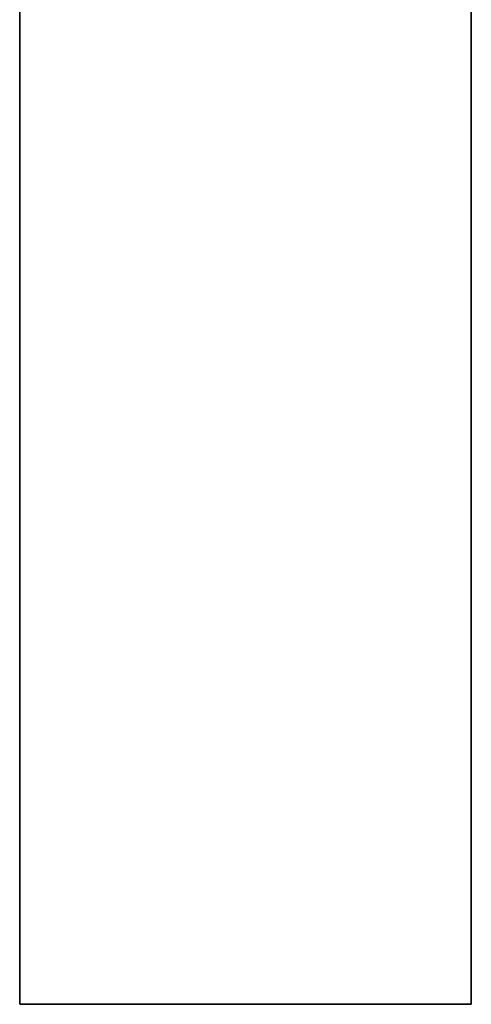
# Model space of a CAD drawing. Header units: inches. Extents: x 106 to 215, y -158 to -59.
# Tile 9 of 73: x 121.255 to 122.164, y -122.258 to -120.278. Entities that reach past the tile are written whole.
import ezdxf

# ---------------------------------------------------------------- set-up
doc = ezdxf.new("R2010")
doc.units = ezdxf.units.IN
doc.header["$MEASUREMENT"] = 0
doc.layers.add('_U+B808_U+C774_U+C5B4 1', color=7, linetype='Continuous')

# ---------------------------------------------------------------- blocks, each defined once
blk = doc.blocks.new('block 743')
at = {"layer": '_U+B808_U+C774_U+C5B4 1', "color": 250, "lineweight": 25, "true_color": 0x333333}
for points in [[(122.1635, -122.2579), (122.1635, -117.2657)], [(122.1635, -117.2657), (122.1635, -122.2579)], [(122.1635, -122.2579), (122.1635, -122.2579)], [(122.1635, -122.2579), (122.1635, -122.2579)]]:
    blk.add_lwpolyline(points, dxfattribs=at)
blk = doc.blocks.new('block 744')
at = {"layer": '_U+B808_U+C774_U+C5B4 1', "color": 250, "lineweight": 25, "true_color": 0x333333}
for points in [[(122.1635, -122.2579), (122.1635, -117.2657)], [(122.1635, -122.2579), (122.1635, -117.2657)], [(122.1635, -117.2657), (122.1635, -117.2657)], [(122.1635, -117.2657), (122.1635, -117.2657)]]:
    blk.add_lwpolyline(points, dxfattribs=at)
blk = doc.blocks.new('block 1697')
at = {"layer": '_U+B808_U+C774_U+C5B4 1', "color": 250, "lineweight": 25, "true_color": 0x333333}
for points in [[(121.2553, -111.3301), (121.2553, -122.2579)], [(121.2553, -111.3301), (121.2553, -111.3301)], [(121.2553, -122.2579), (121.2553, -111.3301)], [(121.2553, -111.3301), (121.2553, -111.3301)]]:
    blk.add_lwpolyline(points, dxfattribs=at)
blk = doc.blocks.new('block 1698')
at = {"layer": '_U+B808_U+C774_U+C5B4 1', "color": 250, "lineweight": 25, "true_color": 0x333333}
for points in [[(121.2553, -111.3301), (121.2553, -122.2579)], [(121.2553, -111.3301), (121.2553, -122.2579)], [(121.2553, -122.2579), (121.2553, -122.2579)], [(121.2553, -122.2579), (121.2553, -122.2579)]]:
    blk.add_lwpolyline(points, dxfattribs=at)
blk = doc.blocks.new('block 1699')
at = {"layer": '_U+B808_U+C774_U+C5B4 1', "color": 250, "lineweight": 25, "true_color": 0x333333}
for points in [[(121.2553, -122.2579), (122.1635, -122.2579)], [(121.2553, -122.2579), (121.2553, -122.2579)], [(122.1635, -122.2579), (121.2553, -122.2579)], [(121.2553, -122.2579), (121.2553, -122.2579)]]:
    blk.add_lwpolyline(points, dxfattribs=at)
blk = doc.blocks.new('block 1700')
at = {"layer": '_U+B808_U+C774_U+C5B4 1', "color": 250, "lineweight": 25, "true_color": 0x333333}
for points in [[(121.2553, -122.2579), (122.1635, -122.2579)], [(121.2553, -122.2579), (122.1635, -122.2579)], [(122.1635, -122.2579), (122.1635, -122.2579)], [(122.1635, -122.2579), (122.1635, -122.2579)]]:
    blk.add_lwpolyline(points, dxfattribs=at)
blk = doc.blocks.new('block 2')
at = {"layer": '_U+B808_U+C774_U+C5B4 1'}
for name in ['block 1697', 'block 1698', 'block 743', 'block 744', 'block 1699', 'block 1700']:
    blk.add_blockref(name, (0, 0), dxfattribs=at)

msp = doc.modelspace()

# ---------------------------------------------------------------- block references
at = {"layer": '_U+B808_U+C774_U+C5B4 1'}
msp.add_blockref('block 2', (0, 0), dxfattribs=at)

doc.saveas('drawing.dxf')
